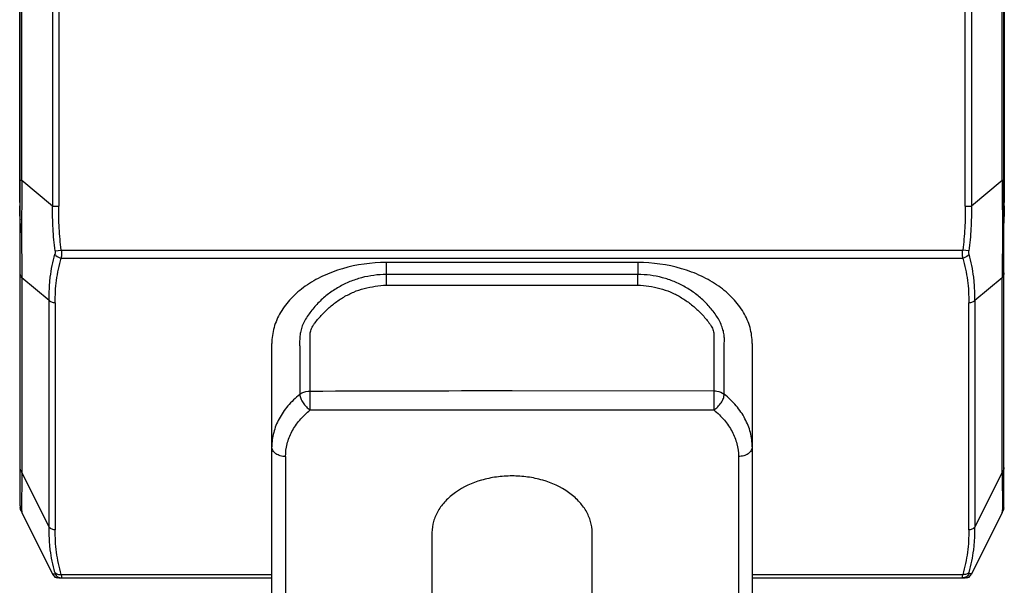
# Model space of a CAD drawing. Extents: x -434 to -60, y 236 to 507.
# Tile 19 of 22: x -233 to -190, y 420 to 445. Entities that reach past the tile are written whole.
import ezdxf

# ---------------------------------------------------------------- set-up
doc = ezdxf.new("R2010")
doc.units = 0
doc.header["$MEASUREMENT"] = 0
doc.layers.add('20_ALL_FEATURES', color=7, linetype='CONTINUOUS')

msp = doc.modelspace()

# ---------------------------------------------------------------- linework, layer by layer
at = {"layer": '20_ALL_FEATURES'}
for p, q in [((-231.9196, 477.5528), (-231.9196, 436.9797)), ((-191.7537, 477.5528), (-191.7537, 436.9797)), ((-233.3367, 423.8727), (-233.3367, 474.5645)), ((-190.3366, 423.8727), (-190.3366, 474.5645)), ((-233.2677, 438.0966), (-233.2677, 469.7186)), ((-231.6513, 469.7186), (-231.6513, 436.9797)), ((-192.022, 436.9797), (-192.022, 469.7186)), ((-190.4055, 438.0966), (-190.4055, 469.7186)), ((-233.3575, 437.1328), (-233.3575, 461.3044)), ((-190.3158, 461.3044), (-190.3158, 437.1328)), ((-233.2677, 438.0966), (-233.3367, 438.0966)), ((-233.2677, 438.0966), (-233.2681, 437.8979)), ((-231.9196, 436.9797), (-233.2677, 438.0966)), ((-190.4055, 438.0966), (-191.7537, 436.9797)), ((-190.3366, 438.0966), (-190.4055, 438.0966)), ((-233.3575, 437.1328), (-233.3367, 437.1328)), ((-231.9196, 436.9797), (-231.6513, 436.9797)), ((-192.022, 436.9797), (-191.7537, 436.9797)), ((-190.3366, 437.1328), (-190.3158, 437.1328)), ((-233.3513, 436.5619), (-233.3474, 436.4125)), ((-190.3251, 436.4406), (-190.322, 436.5619)), ((-233.3474, 436.4125), (-233.3444, 436.2842)), ((-233.3444, 436.2842), (-233.342, 436.1622)), ((-233.342, 436.1622), (-233.3396, 436.026)), ((-190.3338, 436.0179), (-190.3315, 436.1543)), ((-190.3315, 436.1543), (-190.3289, 436.2838)), ((-190.3289, 436.2838), (-190.3251, 436.4406)), ((-231.8099, 435.02), (-231.5377, 435.0571)), ((-231.5377, 435.0571), (-192.1356, 435.0571)), ((-191.8634, 435.02), (-192.1356, 435.0571)), ((-231.5434, 434.7036), (-192.1299, 434.7036)), ((-206.3367, 434.5102), (-217.3376, 434.5096)), ((-217.3351, 434.5094), (-217.3346, 433.9908)), ((-206.3367, 434.5102), (-206.3366, 433.9917)), ((-233.2685, 434.1351), (-233.2677, 433.8539)), ((-217.3346, 433.9912), (-217.3346, 433.523)), ((-211.8356, 433.9911), (-217.3346, 433.9908)), ((-206.3366, 433.9917), (-211.8356, 433.9911)), ((-206.3366, 433.5234), (-206.3366, 433.9917)), ((-233.2677, 433.8539), (-233.2677, 425.3381)), ((-233.2677, 433.8539), (-232.0696, 432.8613)), ((-217.3346, 433.523), (-211.8356, 433.5228)), ((-211.8356, 433.5228), (-206.3366, 433.5234)), ((-191.6037, 432.8613), (-190.4055, 433.8539)), ((-190.4055, 425.3381), (-190.4055, 433.8539)), ((-232.0696, 422.9418), (-232.0696, 432.8613)), ((-231.8013, 432.7441), (-231.8013, 422.8246)), ((-191.872, 422.8246), (-191.872, 432.7441)), ((-191.6037, 432.8613), (-191.6037, 422.9418)), ((-222.3346, 420.0636), (-222.3345, 430.9743)), ((-201.3361, 430.9751), (-201.336, 427.1076)), ((-211.8355, 428.9111), (-203.0118, 428.8967)), ((-220.6577, 428.0625), (-211.8354, 428.0625)), ((-211.8354, 428.0625), (-203.0132, 428.0631)), ((-201.336, 427.1076), (-201.335, 420.0645)), ((-221.7346, 426.0245), (-221.7346, 419.6394)), ((-201.936, 426.0252), (-201.935, 419.64)), ((-232.0696, 422.9418), (-233.2677, 425.3381)), ((-190.4055, 425.3381), (-191.6037, 422.9418)), ((-233.3367, 424.6303), (-233.3367, 424.6293)), ((-190.3366, 424.6292), (-190.3366, 424.6301)), ((-233.2723, 424.0168), (-233.2723, 423.9545)), ((-190.4009, 424.0166), (-190.4009, 423.9545)), ((-233.3313, 423.7658), (-233.3313, 423.7907)), ((-233.3313, 423.7658), (-233.3277, 423.7658)), ((-233.3108, 423.6788), (-233.3075, 423.6804)), ((-233.2996, 423.6566), (-233.3107, 423.6788)), ((-233.2681, 423.5823), (-233.2678, 423.5809)), ((-233.2678, 423.5809), (-233.2677, 423.5808)), ((-233.2677, 423.5808), (-231.9196, 420.8845)), ((-190.4055, 423.5808), (-191.7537, 420.8845)), ((-190.4056, 423.5806), (-190.4055, 423.5808)), ((-190.3626, 423.6788), (-190.3737, 423.6566)), ((-190.3625, 423.6788), (-190.3657, 423.6804)), ((-190.3419, 423.7658), (-190.3456, 423.7658)), ((-190.342, 423.7853), (-190.342, 423.7658)), ((-215.3346, 422.7011), (-215.3349, 400.2858)), ((-208.3349, 400.2857), (-208.3346, 422.701)), ((-231.8886, 420.8345), (-231.8878, 420.8349)), ((-231.7098, 420.725), (-231.7098, 420.724)), ((-231.6513, 420.7186), (-222.3346, 420.7186)), ((-231.5434, 420.8651), (-222.3346, 420.8651)), ((-201.335, 420.8651), (-192.1299, 420.8651)), ((-201.335, 420.7186), (-192.022, 420.7186)), ((-191.9635, 420.724), (-191.9635, 420.7249)), ((-191.7856, 420.8349), (-191.7847, 420.8345))]:
    msp.add_line(p, q, dxfattribs=at)
for points in [[(-233.3396, 436.026), (-233.3376, 435.8835), (-233.3367, 435.8094)], [(-233.3305, 423.783), (-233.3224, 423.7372), (-233.3112, 423.6922), (-233.2967, 423.6479), (-233.2789, 423.6043), (-233.2678, 423.5809)], [(-190.4055, 423.5809), (-190.3981, 423.5961), (-190.3794, 423.6404), (-190.364, 423.6856), (-190.352, 423.7318), (-190.3434, 423.7787), (-190.3425, 423.7853)]]:
    msp.add_lwpolyline(points, dxfattribs=at)
for centre, radius, start, end in [((-147.0383, 437.9686), 43.3675, 179.83091, 180.09463), ((-203.1903, 437.1307), 30.1672, 179.99586, 180.26045), ((-220.2763, 437.1301), 29.9605, 359.7389, 359.87167), ((-220.6841, 437.1312), 30.3684, 359.87127, 0.00314), ((-233.2509, 436.5647), 0.1004, 181.59821, 189.71499), ((-190.4262, 436.4434), 0.1011, 350.35204, 358.33217), ((-359.3525, 428.224), 138.6949, 359.933252, 0.274506), ((-66.882, 428.2507), 136.1313, 179.728109, 180.078926), ((-95.0809, 423.9314), 138.1915, 179.633045, 179.964594), ((-232.6838, 423.8727), 0.6529, 180, 206.56505), ((-233.1366, 423.7658), 0.2, 180, 206.56505), ((-194.2207, 423.9655), 39.0516, 180.01603, 180.37099), ((-190.9895, 423.8727), 0.6529, 333.43495, 0), ((-190.5366, 423.7658), 0.2, 333.43495, 0), ((-231.6513, 421.0186), 0.3, 206.56505, 270), ((-231.713, 420.9186), 0.1946, 206.08237, 270.48268), ((-192.022, 421.0186), 0.3, 270, 333.43495), ((-191.9602, 420.9186), 0.1946, 269.51732, 333.91763)]:
    msp.add_arc(centre, radius, start, end, dxfattribs=at)
for points, knots in [([(-233.2681, 437.8979), (-233.2687, 437.5538), (-233.2716, 436.8773), (-233.2725, 435.8937), (-233.2723, 434.9836), (-233.2692, 434.4057), (-233.2685, 434.1351)], [0, 0, 0, 0, 0.2743823, 0.5392976, 0.7842325, 1, 1, 1, 1]), ([(-190.4057, 437.8969), (-190.4054, 437.7243), (-190.4036, 437.3803), (-190.4017, 436.7042), (-190.4001, 435.6228), (-190.4021, 434.7129), (-190.4051, 434.1351)], [0, 0, 0, 0, 0.1376538, 0.2743433, 0.5392155, 1, 1, 1, 1]), ([(-233.3513, 436.5619), (-233.3521, 436.5932), (-233.3553, 436.7371), (-233.3567, 436.881), (-233.3572, 436.9935)], [0, 0, 0, 0, 0.2177042, 1, 1, 1, 1]), ([(-231.8099, 435.02), (-231.8528, 435.3445), (-231.9149, 435.9972), (-231.92, 436.6523), (-231.9196, 436.9797)], [0, 0, 0, 0, 0.4999688, 1, 1, 1, 1]), ([(-231.5377, 435.0571), (-231.581, 435.375), (-231.645, 436.0152), (-231.6513, 436.6581), (-231.6513, 436.9797)], [0, 0, 0, 0, 0.4993413, 1, 1, 1, 1]), ([(-192.022, 436.9797), (-192.022, 436.6581), (-192.0283, 436.0152), (-192.0923, 435.375), (-192.1356, 435.0571)], [0, 0, 0, 0, 0.5006582, 1, 1, 1, 1]), ([(-191.7537, 436.9797), (-191.7534, 436.6523), (-191.7583, 435.9972), (-191.8205, 435.3445), (-191.8634, 435.02)], [0, 0, 0, 0, 0.5000258, 1, 1, 1, 1]), ([(-190.3161, 436.9935), (-190.3163, 436.9537), (-190.3172, 436.8098), (-190.3192, 436.666), (-190.322, 436.5619)], [0, 0, 0, 0, 0.2765912, 1, 1, 1, 1]), ([(-233.3367, 436.5117), (-233.3384, 436.5145), (-233.3443, 436.5259), (-233.3483, 436.5383), (-233.3499, 436.5478)], [0, 0, 0, 0, 0.2562344, 1, 1, 1, 1]), ([(-190.322, 436.5619), (-190.3221, 436.5576), (-190.3237, 436.5402), (-190.3299, 436.5232), (-190.3365, 436.5117)], [0, 0, 0, 0, 0.2453603, 1, 1, 1, 1]), ([(-233.3481, 436.4405), (-233.348, 436.4369), (-233.3468, 436.4218), (-233.3421, 436.407), (-233.337, 436.3967)], [0, 0, 0, 0, 0.238052, 1, 1, 1, 1]), ([(-190.3362, 436.3969), (-190.335, 436.3993), (-190.3307, 436.4088), (-190.3278, 436.4189), (-190.3265, 436.4264)], [0, 0, 0, 0, 0.2599015, 1, 1, 1, 1]), ([(-232.0696, 432.8613), (-232.07, 433.0297), (-232.0682, 433.2826), (-232.048, 433.6195), (-232.0126, 433.957), (-231.9426, 434.3779), (-231.862, 434.7101), (-231.8156, 434.875)], [0, 0, 0, 0, 0.2479717, 0.372283, 0.4970034, 0.7476311, 1, 1, 1, 1]), ([(-231.8099, 435.02), (-231.8064, 434.9941), (-231.8039, 434.9454), (-231.8095, 434.8967), (-231.8156, 434.875)], [0, 0, 0, 0, 0.5377825, 1, 1, 1, 1]), ([(-231.8156, 434.875), (-231.8043, 434.8534), (-231.7372, 434.7653), (-231.6275, 434.7157), (-231.5434, 434.7035)], [0, 0, 0, 0, 0.2231361, 1, 1, 1, 1]), ([(-231.5377, 435.0571), (-231.5343, 434.9934), (-231.5316, 434.8754), (-231.5372, 434.7573), (-231.5434, 434.7036)], [0, 0, 0, 0, 0.5410729, 1, 1, 1, 1]), ([(-192.1299, 434.7036), (-192.1361, 434.7573), (-192.1417, 434.8754), (-192.139, 434.9934), (-192.1356, 435.0571)], [0, 0, 0, 0, 0.4589308, 1, 1, 1, 1]), ([(-191.8577, 434.875), (-191.869, 434.8534), (-191.9361, 434.7653), (-192.0458, 434.7157), (-192.1299, 434.7036)], [0, 0, 0, 0, 0.2231344, 1, 1, 1, 1]), ([(-191.8577, 434.875), (-191.8638, 434.8967), (-191.8694, 434.9454), (-191.8669, 434.9941), (-191.8634, 435.02)], [0, 0, 0, 0, 0.462215, 1, 1, 1, 1]), ([(-191.6037, 432.8613), (-191.6023, 432.9456), (-191.6031, 433.1138), (-191.6111, 433.3664), (-191.6257, 433.6192), (-191.6599, 433.9572), (-191.7313, 434.3778), (-191.8107, 434.7103), (-191.8577, 434.875)], [0, 0, 0, 0, 0.1241537, 0.2475795, 0.3722066, 0.4971351, 0.7476452, 1, 1, 1, 1]), ([(-231.8013, 432.7441), (-231.8013, 432.9088), (-231.7988, 433.2381), (-231.7553, 433.7312), (-231.6708, 434.221), (-231.5896, 434.5434), (-231.5434, 434.7036)], [0, 0, 0, 0, 0.2491043, 0.4977688, 0.7478268, 1, 1, 1, 1]), ([(-217.3376, 434.5096), (-217.9814, 434.5096), (-218.9415, 434.3796), (-220.1096, 433.9423), (-220.871, 433.5055), (-221.5002, 432.9706), (-221.9727, 432.3552), (-222.2672, 431.6812), (-222.3345, 431.2063), (-222.3345, 430.9743)], [0, 0, 0, 0, 0.2867942, 0.4239489, 0.553964, 0.6757837, 0.7895099, 0.8966303, 1, 1, 1, 1]), ([(-201.3361, 430.9751), (-201.3361, 431.2072), (-201.4036, 431.6824), (-201.6985, 432.3565), (-202.1715, 432.9721), (-202.8012, 433.5071), (-203.5631, 433.9437), (-204.732, 434.3807), (-205.6926, 434.5103), (-206.3367, 434.5102)], [0, 0, 0, 0, 0.1033618, 0.2104788, 0.3242065, 0.4460316, 0.5760534, 0.713213, 1, 1, 1, 1]), ([(-192.1299, 434.7036), (-192.0836, 434.5434), (-192.0025, 434.221), (-191.918, 433.7312), (-191.8745, 433.2381), (-191.872, 432.9088), (-191.872, 432.7441)], [0, 0, 0, 0, 0.2521767, 0.5022351, 0.7508962, 1, 1, 1, 1]), ([(-233.2677, 433.8539), (-233.2894, 433.8846), (-233.3237, 433.9508), (-233.3367, 434.0246), (-233.3367, 434.0604)], [0, 0, 0, 0, 0.5122261, 1, 1, 1, 1]), ([(-217.3348, 433.9912), (-217.5159, 433.9871), (-217.8777, 433.959), (-218.4121, 433.8565), (-218.9286, 433.6847), (-219.4163, 433.4441), (-219.8702, 433.1447), (-220.2124, 432.8467), (-220.4601, 432.5824), (-220.6323, 432.3722), (-220.7894, 432.1519), (-220.9256, 431.923), (-221.029, 431.6897), (-221.0889, 431.4606), (-221.1146, 431.2458), (-221.1212, 431.0449), (-221.119, 430.8524), (-221.113, 430.6629), (-221.1099, 430.4729), (-221.1103, 430.2812), (-221.112, 430.0885), (-221.1134, 429.8316), (-221.1128, 429.5112), (-221.1128, 429.127), (-221.1127, 428.8709), (-221.1128, 428.7428)], [0, 0, 0, 0, 0.0720171, 0.1439797, 0.215875, 0.2877495, 0.3596219, 0.4315571, 0.467571, 0.5035753, 0.5395032, 0.5750811, 0.6093155, 0.6406131, 0.6688719, 0.6951721, 0.7204833, 0.7454231, 0.7705642, 0.7960303, 0.8216443, 0.8472211, 0.8981566, 0.9490698, 1, 1, 1, 1]), ([(-202.5582, 428.7508), (-202.5584, 428.8788), (-202.5586, 429.0708), (-202.5585, 429.3267), (-202.5582, 429.5184), (-202.5574, 429.7104), (-202.5583, 429.9027), (-202.5607, 430.0945), (-202.5575, 430.2537), (-202.5555, 430.3807), (-202.5562, 430.5097), (-202.561, 430.6714), (-202.5657, 430.8628), (-202.5514, 431.0533), (-202.5533, 431.2516), (-202.5818, 431.4658), (-202.6455, 431.6949), (-202.7489, 431.9285), (-202.8834, 432.158), (-203.0922, 432.4521), (-203.3919, 432.7922), (-203.8029, 433.1481), (-204.2565, 433.4472), (-204.7442, 433.6869), (-205.2602, 433.858), (-205.7942, 433.9601), (-206.1557, 433.9877), (-206.3366, 433.9917)], [0, 0, 0, 0, 0.0509574, 0.0764119, 0.1018343, 0.1272454, 0.1527996, 0.1783791, 0.2035578, 0.2161574, 0.2289322, 0.254892, 0.280529, 0.3050884, 0.3308557, 0.3592725, 0.3908653, 0.4251203, 0.4606432, 0.4965544, 0.5685207, 0.6404404, 0.7123021, 0.7841623, 0.8560444, 0.9279945, 1, 1, 1, 1]), ([(-190.4051, 434.1351), (-190.4053, 434.1113), (-190.4057, 434.0176), (-190.4059, 433.9238), (-190.4055, 433.8539)], [0, 0, 0, 0, 0.2538372, 1, 1, 1, 1]), ([(-190.3366, 434.0604), (-190.3366, 434.0246), (-190.3495, 433.9508), (-190.3839, 433.8846), (-190.4055, 433.8539)], [0, 0, 0, 0, 0.487774, 1, 1, 1, 1]), ([(-220.6592, 428.889), (-220.6592, 429.0037), (-220.6591, 429.233), (-220.6593, 429.5769), (-220.6597, 429.9208), (-220.6587, 430.2648), (-220.6563, 430.5514), (-220.6591, 430.7807), (-220.6629, 430.9525), (-220.6653, 431.0958), (-220.6651, 431.2105), (-220.6637, 431.2972), (-220.6595, 431.3864), (-220.641, 431.5167), (-220.5936, 431.6514), (-220.5167, 431.7794), (-220.424, 431.9077), (-220.2963, 432.0624), (-220.1334, 432.2413), (-219.9071, 432.473), (-219.6008, 432.7399), (-219.1947, 433.0094), (-218.76, 433.2301), (-218.2979, 433.3872), (-217.8195, 433.4808), (-217.4963, 433.5116), (-217.3346, 433.5229)], [0, 0, 0, 0, 0.0514915, 0.1029823, 0.1544717, 0.2059643, 0.2574619, 0.2831997, 0.3089379, 0.3346634, 0.3475323, 0.3604546, 0.3736183, 0.3875809, 0.4194848, 0.4367936, 0.4545745, 0.490539, 0.5268102, 0.5631899, 0.6359844, 0.7087768, 0.7815581, 0.8543462, 0.9271703, 1, 1, 1, 1]), ([(-206.3366, 433.5233), (-206.175, 433.5123), (-205.8521, 433.4821), (-205.3742, 433.3888), (-204.9125, 433.2324), (-204.4782, 433.012), (-204.1405, 432.787), (-203.888, 432.5839), (-203.7076, 432.4209), (-203.5368, 432.2485), (-203.3754, 432.0686), (-203.251, 431.9117), (-203.1599, 431.7825), (-203.0823, 431.6551), (-203.0165, 431.4947), (-203.0037, 431.3044), (-203.011, 431.1584), (-203.0158, 431.0441), (-203.0167, 430.9296), (-203.0121, 430.7865), (-203.0089, 430.6148), (-203.011, 430.443), (-203.0131, 430.2712), (-203.0121, 430.0994), (-203.0113, 429.9276), (-203.0115, 429.7558), (-203.0119, 429.4123), (-203.0119, 429.126), (-203.0118, 428.8969)], [0, 0, 0, 0, 0.0728156, 0.145624, 0.2183981, 0.2911616, 0.3639462, 0.4003619, 0.4367727, 0.4731454, 0.5094167, 0.5453644, 0.5630976, 0.5804308, 0.6124621, 0.6397268, 0.6653594, 0.678253, 0.6911356, 0.7168534, 0.7425879, 0.7683313, 0.7940754, 0.819818, 0.8455588, 0.8712979, 0.8970376, 1, 1, 1, 1]), ([(-231.8013, 432.7441), (-231.828, 432.7441), (-231.8818, 432.7495), (-231.9783, 432.7778), (-232.0425, 432.823), (-232.0696, 432.8613)], [0, 0, 0, 0, 0.2663025, 0.5333693, 1, 1, 1, 1]), ([(-191.6037, 432.8613), (-191.6308, 432.823), (-191.695, 432.7778), (-191.7915, 432.7495), (-191.8453, 432.7441), (-191.872, 432.7441)], [0, 0, 0, 0, 0.4666307, 0.7336975, 1, 1, 1, 1]), ([(-221.1128, 428.7428), (-221.3013, 428.5907), (-221.6427, 428.2637), (-222.0359, 427.6962), (-222.2793, 427.0847), (-222.3346, 426.658), (-222.3346, 426.4488)], [0, 0, 0, 0, 0.2708018, 0.5249965, 0.7661053, 1, 1, 1, 1]), ([(-221.1128, 428.7428), (-221.084, 428.7662), (-220.9485, 428.8538), (-220.7827, 428.8891), (-220.6592, 428.889)], [0, 0, 0, 0, 0.2308687, 1, 1, 1, 1]), ([(-221.1122, 428.7424), (-221.1088, 428.6808), (-221.0747, 428.5488), (-220.975, 428.3633), (-220.8345, 428.1933), (-220.7188, 428.0998), (-220.6577, 428.0625)], [0, 0, 0, 0, 0.2199107, 0.476114, 0.7451847, 1, 1, 1, 1]), ([(-203.0132, 428.0633), (-202.9514, 428.101), (-202.8346, 428.1957), (-202.6932, 428.3679), (-202.5938, 428.5555), (-202.5608, 428.6887), (-202.5585, 428.7506)], [0, 0, 0, 0, 0.2555468, 0.5252471, 0.7813194, 1, 1, 1, 1]), ([(-203.0118, 428.8967), (-202.9692, 428.8967), (-202.8095, 428.8849), (-202.6498, 428.825), (-202.5585, 428.7506)], [0, 0, 0, 0, 0.2656112, 1, 1, 1, 1]), ([(-201.336, 426.4497), (-201.336, 426.6595), (-201.3913, 427.0873), (-201.6348, 427.7006), (-202.0281, 428.2699), (-202.3696, 428.5981), (-202.5582, 428.7508)], [0, 0, 0, 0, 0.234004, 0.4751893, 0.7293612, 1, 1, 1, 1]), ([(-221.7346, 426.0245), (-221.7341, 426.2102), (-221.6858, 426.5889), (-221.4711, 427.1318), (-221.1249, 427.6362), (-220.8237, 427.9269), (-220.6577, 428.0625)], [0, 0, 0, 0, 0.234214, 0.4755505, 0.7296805, 1, 1, 1, 1]), ([(-203.0132, 428.0631), (-202.8472, 427.9275), (-202.5459, 427.6368), (-202.1997, 427.1325), (-201.9849, 426.5896), (-201.9365, 426.2109), (-201.936, 426.0252)], [0, 0, 0, 0, 0.2703232, 0.5244556, 0.7657914, 1, 1, 1, 1]), ([(-221.7346, 426.0245), (-221.8119, 426.0245), (-221.9619, 426.0448), (-222.1583, 426.1332), (-222.2781, 426.2529), (-222.3265, 426.364), (-222.3346, 426.421), (-222.3346, 426.4488)], [0, 0, 0, 0, 0.2874689, 0.5542997, 0.7890337, 0.896488, 1, 1, 1, 1]), ([(-201.336, 426.4497), (-201.336, 426.4219), (-201.3441, 426.3649), (-201.3925, 426.2538), (-201.5123, 426.1341), (-201.7087, 426.0457), (-201.8587, 426.0254), (-201.936, 426.0254)], [0, 0, 0, 0, 0.1035107, 0.2109653, 0.4457025, 0.7125347, 1, 1, 1, 1]), ([(-233.2677, 425.3381), (-233.2894, 425.3688), (-233.3242, 425.4349), (-233.3367, 425.5088), (-233.3367, 425.5446)], [0, 0, 0, 0, 0.5120702, 1, 1, 1, 1]), ([(-233.2677, 425.3381), (-233.2679, 425.2934), (-233.2683, 425.1195), (-233.2688, 424.9456), (-233.2695, 424.8164)], [0, 0, 0, 0, 0.2574227, 1, 1, 1, 1]), ([(-190.4055, 425.3381), (-190.4057, 425.2932), (-190.4058, 425.1194), (-190.4043, 424.9456), (-190.4036, 424.8168)], [0, 0, 0, 0, 0.2587687, 1, 1, 1, 1]), ([(-190.3366, 425.5446), (-190.3366, 425.5088), (-190.3491, 425.4349), (-190.3838, 425.3688), (-190.4055, 425.3381)], [0, 0, 0, 0, 0.4879298, 1, 1, 1, 1]), ([(-208.3346, 422.701), (-208.3346, 422.8635), (-208.3818, 423.1961), (-208.5881, 423.668), (-208.9192, 424.099), (-209.5239, 424.6128), (-210.3006, 424.9636), (-211.1537, 425.1446), (-211.8346, 425.1917), (-212.5155, 425.1446), (-213.3686, 424.9636), (-214.1453, 424.6128), (-214.75, 424.0991), (-215.0811, 423.6681), (-215.2874, 423.1962), (-215.3346, 422.8636), (-215.3346, 422.7011)], [0, 0, 0, 0, 0.051689, 0.10526, 0.1621328, 0.223055, 0.3562188, 0.4274225, 0.4999997, 0.5725765, 0.6437793, 0.7769418, 0.8378646, 0.8947382, 0.9483103, 1, 1, 1, 1]), ([(-190.4036, 424.8168), (-190.4032, 424.7384), (-190.4018, 424.4717), (-190.401, 424.2049), (-190.4009, 424.0166)], [0, 0, 0, 0, 0.2940633, 1, 1, 1, 1]), ([(-233.2715, 423.7126), (-233.2714, 423.6929), (-233.271, 423.6599), (-233.2701, 423.6194), (-233.2689, 423.5957), (-233.2685, 423.5852), (-233.2681, 423.5823)], [0, 0, 0, 0, 0.4533985, 0.7590562, 0.9314263, 1, 1, 1, 1]), ([(-190.4057, 423.5814), (-190.4057, 423.5811), (-190.406, 423.5807), (-190.4056, 423.5806), (-190.4056, 423.5806)], [0, 0, 0, 0, 0.864267, 1, 1, 1, 1]), ([(-190.4018, 423.7124), (-190.402, 423.6796), (-190.402, 423.6359), (-190.4044, 423.5922), (-190.4057, 423.5814)], [0, 0, 0, 0, 0.7513915, 1, 1, 1, 1]), ([(-190.4009, 423.9545), (-190.4009, 423.9304), (-190.401, 423.8497), (-190.4013, 423.769), (-190.4018, 423.7124)], [0, 0, 0, 0, 0.2980325, 1, 1, 1, 1]), ([(-231.8156, 420.9579), (-231.862, 421.12), (-231.9425, 421.4463), (-232.0127, 421.8599), (-232.0481, 422.192), (-232.0682, 422.5249), (-232.07, 422.7751), (-232.0696, 422.9418)], [0, 0, 0, 0, 0.2518711, 0.5018017, 0.6263281, 0.7507929, 1, 1, 1, 1]), ([(-232.0696, 422.9418), (-232.0425, 422.9035), (-231.9783, 422.8583), (-231.8818, 422.83), (-231.828, 422.8246), (-231.8013, 422.8246)], [0, 0, 0, 0, 0.4666307, 0.7336975, 1, 1, 1, 1]), ([(-231.5434, 420.8651), (-231.5896, 421.0253), (-231.6708, 421.3476), (-231.7553, 421.8374), (-231.7988, 422.3306), (-231.8013, 422.6599), (-231.8013, 422.8246)], [0, 0, 0, 0, 0.2521761, 0.5022358, 0.7508957, 1, 1, 1, 1]), ([(-191.872, 422.8246), (-191.872, 422.6599), (-191.8745, 422.3306), (-191.918, 421.8374), (-192.0025, 421.3476), (-192.0837, 421.0253), (-192.1299, 420.8651)], [0, 0, 0, 0, 0.2491042, 0.4977642, 0.7478232, 1, 1, 1, 1]), ([(-191.872, 422.8246), (-191.8453, 422.8246), (-191.7915, 422.83), (-191.695, 422.8583), (-191.6308, 422.9035), (-191.6037, 422.9418)], [0, 0, 0, 0, 0.2663025, 0.5333693, 1, 1, 1, 1]), ([(-191.8577, 420.9579), (-191.8107, 421.12), (-191.7304, 421.4463), (-191.661, 421.86), (-191.6254, 422.192), (-191.6045, 422.525), (-191.6025, 422.7752), (-191.6037, 422.9418)], [0, 0, 0, 0, 0.2522207, 0.5015612, 0.6262356, 0.7510235, 1, 1, 1, 1]), ([(-231.8156, 420.9579), (-231.7921, 420.9196), (-231.7256, 420.876), (-231.6269, 420.8592), (-231.5711, 420.8611), (-231.5434, 420.8651)], [0, 0, 0, 0, 0.4487669, 0.7199583, 1, 1, 1, 1]), ([(-231.8156, 420.9579), (-231.8132, 420.9496), (-231.8095, 420.9351), (-231.8062, 420.9183), (-231.8057, 420.9078), (-231.8058, 420.9023), (-231.808, 420.898), (-231.8099, 420.8979)], [0, 0, 0, 0, 0.414064, 0.719139, 0.8288763, 0.9099609, 1, 1, 1, 1]), ([(-191.8577, 420.9579), (-191.8812, 420.9196), (-191.9477, 420.876), (-192.0464, 420.8592), (-192.1022, 420.8611), (-192.1299, 420.8651)], [0, 0, 0, 0, 0.448767, 0.7199585, 1, 1, 1, 1]), ([(-191.8634, 420.8979), (-191.8653, 420.898), (-191.8675, 420.9023), (-191.8676, 420.9078), (-191.8671, 420.9183), (-191.8638, 420.9351), (-191.86, 420.9496), (-191.8577, 420.9579)], [0, 0, 0, 0, 0.09003, 0.1711083, 0.2808402, 0.5859139, 1, 1, 1, 1]), ([(-231.9196, 420.8845), (-231.9201, 420.8854), (-231.9097, 420.8877), (-231.897, 420.8908), (-231.8571, 420.8948), (-231.8283, 420.8967), (-231.8099, 420.8979)], [0, 0, 0, 0, 0.0298088, 0.1779882, 0.4991577, 1, 1, 1, 1]), ([(-231.8099, 420.8979), (-231.7872, 420.8458), (-231.7102, 420.7529), (-231.5943, 420.7186), (-231.5377, 420.7186)], [0, 0, 0, 0, 0.5011539, 1, 1, 1, 1]), ([(-231.5434, 420.8651), (-231.541, 420.8444), (-231.5371, 420.8084), (-231.534, 420.7666), (-231.5332, 420.7418), (-231.5339, 420.7296), (-231.5345, 420.7226), (-231.5366, 420.7186), (-231.5377, 420.7186)], [0, 0, 0, 0, 0.4219521, 0.7354694, 0.84736, 0.9280853, 0.9777109, 1, 1, 1, 1]), ([(-192.1356, 420.7186), (-192.1367, 420.7186), (-192.1388, 420.7226), (-192.1394, 420.7296), (-192.14, 420.7418), (-192.1393, 420.7666), (-192.1362, 420.8084), (-192.1323, 420.8444), (-192.1299, 420.8651)], [0, 0, 0, 0, 0.0223069, 0.0719299, 0.1526544, 0.264545, 0.5780561, 1, 1, 1, 1]), ([(-191.8634, 420.8979), (-191.8861, 420.8459), (-191.963, 420.753), (-192.0789, 420.7186), (-192.1356, 420.7186)], [0, 0, 0, 0, 0.5001292, 1, 1, 1, 1]), ([(-191.7537, 420.8845), (-191.7535, 420.8849), (-191.7535, 420.8866), (-191.758, 420.8863), (-191.7636, 420.888), (-191.7744, 420.8897), (-191.7893, 420.8921), (-191.8197, 420.8954), (-191.8449, 420.897), (-191.8634, 420.8979)], [0, 0, 0, 0, 0.0122288, 0.0367103, 0.0920149, 0.1850868, 0.3205956, 0.5024934, 1, 1, 1, 1])]:
    msp.add_open_spline(points, degree=3, knots=knots, dxfattribs=at)
msp.add_open_spline([(-220.6592, 428.8885), (-217.718, 428.8962), (-214.7767, 428.9037), (-211.8355, 428.9111)], degree=3, dxfattribs=at)

doc.saveas('drawing.dxf')
